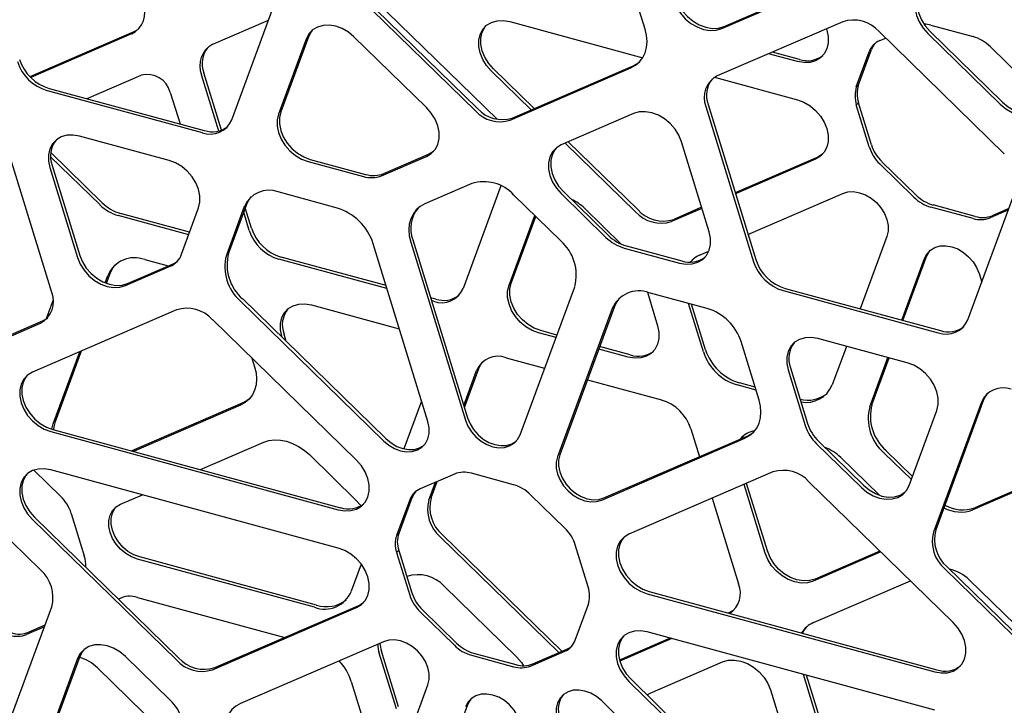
# Model space of a CAD drawing. Header units: millimetres. Extents: x -217 to 5933, y 23 to 4888.
# Tile 32 of 40: x 4001 to 4253, y 3290 to 3465. Entities that reach past the tile are written whole.
import ezdxf

# ---------------------------------------------------------------- set-up
doc = ezdxf.new("R2010")
doc.units = ezdxf.units.MM
doc.header["$LTSCALE"] = 15

msp = doc.modelspace()

# ---------------------------------------------------------------- linework, layer by layer
for p, q in [((4160.95, 3462.76), (4156.3, 3477.89)), ((4055.4, 3439.64), (4067.57, 3472.63)), ((4086.76, 3472.09), (4117.6, 3441.99)), ((4087.32, 3472.63), (4118.16, 3442.53)), ((4181.08, 3463.49), (4199.57, 3471.48)), ((4091.95, 3470.26), (4123.17, 3439.79)), ((4180.52, 3462.94), (4199.01, 3470.94)), ((4050.58, 3458.94), (4064.78, 3465.08)), ((4126.37, 3464.73), (4160.34, 3455.5)), ((4211.38, 3464.71), (4179.33, 3450.86)), ((4233.88, 3463.83), (4244.66, 3460.9)), ((4030.42, 3462.14), (4003.9, 3450.67)), ((4029.86, 3461.59), (4004.11, 3450.45)), ((4252.63, 3431.01), (4220.7, 3462.17)), ((4233.12, 3461.67), (4251.61, 3443.62)), ((4233.68, 3462.21), (4252.17, 3444.17)), ((4074.41, 3460.29), (4067.35, 3441.14)), ((4074.97, 3460.84), (4067.91, 3441.69)), ((4105.11, 3442.77), (4086.62, 3460.82)), ((4220.82, 3459.87), (4222.37, 3460.54)), ((4199.8, 3454.54), (4192.46, 3456.53)), ((4200.36, 3455.08), (4193.45, 3456.96)), ((4214.85, 3448.09), (4218.14, 3457.02)), ((4215.41, 3448.63), (4218.7, 3457.57)), ((4248.99, 3458.35), (4257.71, 3449.84)), ((4052.1, 3436.8), (4047.7, 3451.12)), ((4052.77, 3437), (4048.26, 3451.67)), ((4131.84, 3442.2), (4121.7, 3452.09)), ((4132.62, 3442.53), (4122.26, 3452.64)), ((4126.48, 3439.57), (4157.32, 3452.91)), ((4127.04, 3440.12), (4157.88, 3453.45)), ((4018.48, 3445.06), (4032.3, 3451.03)), ((4178.68, 3450.52), (4199.8, 3444.78)), ((4214.85, 3448.09), (4215.41, 3448.63)), ((4008.25, 3447.14), (4047.85, 3436.38)), ((4008.81, 3447.69), (4048.41, 3436.93)), ((4039.73, 3446.67), (4042.21, 3438.61)), ((4177.01, 3443.59), (4189.18, 3403.98)), ((4214.85, 3443.46), (4215.41, 3444)), ((4218.7, 3433.28), (4215.41, 3444)), ((4158.01, 3441.24), (4139.52, 3433.25)), ((4176.45, 3443.04), (4188.62, 3403.43)), ((4218.14, 3432.73), (4214.85, 3443.46)), ((4009.46, 3395.6), (3997.22, 3435.43)), ((4039.41, 3429.28), (4016.55, 3435.49)), ((4158.48, 3416.2), (4140.55, 3433.7)), ((4159.04, 3416.74), (4141.33, 3434.03)), ((4177.28, 3411.09), (4170.22, 3434.08)), ((4022.34, 3418.49), (4009.22, 3431.29)), ((4021.78, 3417.94), (4009.18, 3430.24)), ((4074.89, 3429.03), (4089.02, 3425.19)), ((4075.45, 3429.57), (4089.58, 3425.73)), ((4093.68, 3425.39), (4105.11, 3430.33)), ((4094.24, 3425.94), (4105.67, 3430.88)), ((4205.02, 3430.14), (4183.94, 3421.03)), ((4204.46, 3429.6), (4184.02, 3420.76)), ((4230.1, 3420.46), (4221.38, 3428.97)), ((4009, 3427.48), (4016.07, 3404.49)), ((4009.56, 3428.02), (4016.63, 3405.04)), ((4229.54, 3419.91), (4220.82, 3428.42)), ((4082.11, 3417.22), (4067.29, 3421.25)), ((4116.68, 3423.38), (4104.69, 3418.19)), ((4124.12, 3422.81), (4114.46, 3396.6)), ((4140.08, 3421.35), (4151.5, 3410.2)), ((4243.32, 3388.57), (4255.51, 3421.63)), ((4139.38, 3408.77), (4127.39, 3420.46)), ((4139.52, 3420.81), (4150.94, 3409.65)), ((4187.2, 3410.42), (4211.37, 3420.87)), ((4042.59, 3405.33), (4046.95, 3417.16)), ((4058.62, 3417.5), (4054.04, 3405.09)), ((4059.18, 3418.04), (4054.6, 3405.63)), ((4059.9, 3411.43), (4058.46, 3416.09)), ((4060.46, 3411.98), (4058.86, 3417.17)), ((4145.46, 3417.09), (4154.84, 3407.93)), ((4175.45, 3417.05), (4167.68, 3413.7)), ((4175.37, 3417.32), (4168.24, 3414.24)), ((4244.66, 3414.44), (4233.88, 3417.37)), ((4245.22, 3414.99), (4234.44, 3417.92)), ((4253.68, 3416.65), (4248.99, 3414.63)), ((4253.81, 3417.02), (4249.55, 3415.18)), ((4044.43, 3410.32), (4026.44, 3415.21)), ((4044.66, 3410.95), (4027, 3415.76)), ((4126.19, 3397.41), (4132.76, 3415.23)), ((4126.75, 3397.96), (4133.02, 3414.97)), ((4101.1, 3408.45), (4115.06, 3363.01)), ((4101.66, 3408.99), (4115.62, 3363.56)), ((4222.66, 3409.85), (4215.86, 3391.42)), ((4105.48, 3362.6), (4091.52, 3408.03)), ((4155.61, 3406.92), (4169.73, 3403.08)), ((4156.17, 3407.46), (4170.29, 3403.62)), ((4174.82, 3405.07), (4177.18, 3406.09)), ((4033.2, 3403.98), (4039.19, 3402.35)), ((4095.04, 3396.56), (4067.44, 3404.07)), ((4094.81, 3397.33), (4068, 3404.61)), ((4172.58, 3403.33), (4173.11, 3404)), ((4226.45, 3388.54), (4232.24, 3404.23)), ((4226.77, 3388.45), (4232.8, 3404.78)), ((4028.28, 3397.33), (4039.71, 3402.27)), ((4028.84, 3397.87), (4040.27, 3402.81)), ((4023.09, 3398.04), (4023.78, 3399.91)), ((4023.41, 3397.92), (4024.34, 3400.46)), ((4246.2, 3400.44), (4246.88, 3398.22)), ((4129.01, 3359.22), (4142.98, 3397.06)), ((4196.17, 3396.07), (4235.77, 3385.31)), ((4196.73, 3396.62), (4236.33, 3385.85)), ((4009.83, 3393.66), (4008.05, 3388.83)), ((4057.64, 3393.38), (4094.19, 3357.71)), ((4058.2, 3393.93), (4094.75, 3358.26)), ((4107.47, 3393.89), (4106.19, 3394.23)), ((4106.91, 3393.34), (4106.43, 3393.47)), ((4161.51, 3395.63), (4164.13, 3387.1)), ((4176.78, 3391.49), (4161.97, 3395.52)), ((4041.3, 3391.14), (4004.52, 3375.23)), ((4075.75, 3392.42), (4098.19, 3386.32)), ((4152.55, 3391.45), (4138.59, 3353.6)), ((4153.11, 3391.99), (4139.15, 3354.14)), ((4175.8, 3380.42), (4172, 3392.79)), ((4176.36, 3380.97), (4172.8, 3392.57)), ((3975.28, 3374.56), (4007.14, 3388.33)), ((4087.28, 3352.74), (4050.5, 3388.64)), ((3974.72, 3374.01), (4006.58, 3387.78)), ((4138.42, 3384.72), (4134.29, 3385.84)), ((4068.3, 3384.07), (4068.2, 3384.4)), ((4069.34, 3383.06), (4068.76, 3384.95)), ((4138.19, 3384.08), (4133.73, 3385.29)), ((4227.86, 3377.6), (4205.01, 3383.82)), ((4156.59, 3379.08), (4149.1, 3381.12)), ((4157.15, 3379.63), (4149.33, 3381.75)), ((4190.03, 3368.13), (4185.45, 3383.03)), ((4212.32, 3381.83), (4208.7, 3372)), ((4009.82, 3362.06), (4016.61, 3380.46)), ((4010.38, 3362.61), (4017.04, 3380.64)), ((4060.58, 3378.8), (4061.26, 3376.59)), ((4125.48, 3378.9), (4135.29, 3376.23)), ((4218.28, 3366.38), (4222.91, 3378.95)), ((4218.84, 3366.93), (4223.24, 3378.86)), ((4114.81, 3366.19), (4118.49, 3376.18)), ((4197.46, 3375.8), (4201.83, 3361.59)), ((4198.02, 3376.35), (4202.39, 3362.14)), ((4114.65, 3366.72), (4117.93, 3375.64)), ((4146.2, 3373.27), (4165.09, 3368.14)), ((4189.25, 3370.66), (4184.47, 3371.96)), ((4189.02, 3371.42), (4185.03, 3372.51)), ((4247.36, 3368.15), (4235.12, 3334.97)), ((4058.23, 3367.39), (4029.87, 3355.13)), ((4057.67, 3366.84), (4030.31, 3355.01)), ((4103.86, 3367.87), (4099.35, 3355.66)), ((4246.8, 3367.6), (4234.56, 3334.42)), ((4228.35, 3346.34), (4235.41, 3365.49)), ((4172.63, 3360.77), (4174.82, 3353.66)), ((4009.19, 3360.05), (4082.62, 3340.1)), ((4009.75, 3360.6), (4083.18, 3340.64)), ((4149.88, 3342.58), (4186.43, 3358.38)), ((4150.44, 3343.12), (4186.99, 3358.93)), ((4006.58, 3324.74), (3974.72, 3355.83)), ((4047.44, 3350.36), (4063.58, 3357.34)), ((4204.71, 3356.96), (4216.14, 3345.81)), ((4205.27, 3357.51), (4216.7, 3346.36)), ((4075.22, 3354.18), (4087.2, 3342.48)), ((4210.86, 3353.47), (4220.77, 3343.8)), ((4228.9, 3347.83), (4221.87, 3354.68)), ((4229.19, 3348.63), (4222.43, 3355.23)), ((4004.85, 3350.22), (4011.74, 3343.5)), ((4082.62, 3330.34), (4009.19, 3350.3)), ((4112.26, 3349.23), (4103.54, 3345.46)), ((4127.38, 3346.48), (4116.6, 3349.41)), ((4193.57, 3349.75), (4156.79, 3333.85)), ((4105.74, 3342.57), (4107.42, 3347.13)), ((4106.3, 3343.12), (4107.85, 3347.32)), ((4191.59, 3329.04), (4186.21, 3346.57)), ((4192.15, 3329.59), (4186.85, 3346.85)), ((4239.55, 3311.36), (4202.77, 3347.25)), ((4257.12, 3345.8), (4245.14, 3340.62)), ((4027.04, 3341.54), (4032.59, 3343.94)), ((4101.42, 3343.16), (4098.07, 3334.09)), ((4140.43, 3335.43), (4131.71, 3343.94)), ((4178.08, 3343.05), (4184.8, 3321.16)), ((4256.56, 3345.26), (4244.58, 3340.07)), ((4100.86, 3342.61), (4097.51, 3333.54)), ((4005.08, 3338.2), (4041.86, 3302.3)), ((4014.42, 3339.19), (4017.77, 3328.31)), ((4004.52, 3337.65), (4041.3, 3301.76)), ((4098.07, 3334.09), (4097.51, 3333.54)), ((4138.91, 3303.63), (4108.62, 3333.19)), ((4139.68, 3303.97), (4109.18, 3333.74)), ((4146.41, 3320.4), (4143.12, 3331.12)), ((4077.09, 3315.77), (4031.91, 3328.05)), ((4098.07, 3329.75), (4097.51, 3329.21)), ((4097.51, 3329.21), (4100.86, 3318.32)), ((4098.07, 3329.75), (4101.42, 3318.87)), ((4221.1, 3329.36), (4203.8, 3321.88)), ((4220.89, 3329.57), (4204.36, 3322.43)), ((4076.53, 3315.22), (4031.35, 3327.5)), ((4088.49, 3326.22), (4085.94, 3319.29)), ((4238, 3325.59), (4269.86, 3294.49)), ((4237.44, 3325.04), (4269.3, 3293.95)), ((4109.64, 3320.58), (4128.13, 3302.54)), ((4203.94, 3311.3), (4228.66, 3321.99)), ((4243.66, 3322.22), (4274.5, 3292.12)), ((4161.45, 3318.67), (4234.88, 3298.72)), ((4162.01, 3319.22), (4235.44, 3299.26)), ((4031.35, 3317.74), (4068.93, 3307.53)), ((4051.06, 3299.8), (4087.84, 3315.71)), ((4143.11, 3306.84), (4146.41, 3315.77)), ((3997.22, 3282.18), (4009.46, 3315.36)), ((4050.5, 3299.26), (4087.28, 3315.16)), ((4103.54, 3314.01), (4112.26, 3305.51)), ((4104.1, 3314.56), (4112.82, 3306.05)), ((4182.48, 3313.9), (4182.14, 3313.75)), ((4007.71, 3310.62), (4003.58, 3308.83)), ((4007.58, 3310.26), (4003.02, 3308.29)), ((4234.88, 3288.96), (4161.45, 3308.91)), ((4094.19, 3306.43), (4057.64, 3290.63)), ((4167.29, 3307.33), (4154.38, 3301.75)), ((4167.72, 3307.21), (4154.46, 3301.48)), ((4097.43, 3289.26), (4093.07, 3303.47)), ((4097.99, 3289.81), (4093.63, 3304.02)), ((4116.6, 3302.96), (4127.38, 3300.03)), ((4117.16, 3303.51), (4127.94, 3300.58)), ((4131.71, 3300.22), (4140.43, 3303.99)), ((4132.27, 3300.76), (4140.99, 3304.53)), ((4016.07, 3302.12), (4009, 3282.97)), ((4016.63, 3302.67), (4009.56, 3283.52)), ((4039.71, 3291.5), (4028.28, 3302.65)), ((4162.24, 3293.27), (4180.73, 3301.26)), ((4021.12, 3299.76), (4046.13, 3275.35)), ((4204.95, 3286.32), (4201.34, 3298.07)), ((4205.51, 3286.87), (4202.13, 3297.86)), ((4085.94, 3296.28), (4090.52, 3281.38)), ((4091.52, 3257.57), (4105.48, 3295.41)), ((4156.79, 3296.27), (4193.57, 3260.38)), ((4157.35, 3296.82), (4194.13, 3260.92)), ((4161.43, 3292.83), (4162.24, 3293.27)), ((4192.94, 3294.1), (4197.31, 3279.89)), ((4115.62, 3290.34), (4101.66, 3252.49)), ((4186.43, 3255.63), (4149.88, 3291.3))]:
    msp.add_line(p, q)
at = {"flags": 128}
for points in [[(4233.12, 3474.11), (4231.89, 3473.37), (4230.91, 3472.33), (4230.24, 3471.05), (4229.89, 3469.57), (4229.89, 3467.96), (4230.24, 3466.3), (4230.91, 3464.64), (4231.89, 3463.08), (4233.12, 3461.67)], [(4231.81, 3473.3), (4231.47, 3472.88), (4230.8, 3471.6), (4230.45, 3470.12), (4230.45, 3468.51), (4230.8, 3466.84), (4231.47, 3465.19), (4232.45, 3463.63), (4233.68, 3462.21)], [(4168.31, 3470.11), (4168.99, 3468.45), (4169.96, 3466.89), (4171.19, 3465.48), (4172.63, 3464.28), (4174.21, 3463.36), (4175.86, 3462.74), (4177.51, 3462.46), (4179.09, 3462.53), (4180.52, 3462.94)], [(4168.87, 3470.65), (4169.55, 3469), (4170.52, 3467.43), (4171.75, 3466.02), (4173.19, 3464.83), (4174.77, 3463.9), (4176.42, 3463.29), (4178.07, 3463.01), (4179.65, 3463.07), (4181.08, 3463.49)], [(4086.62, 3460.82), (4085.18, 3462.01), (4083.61, 3462.94), (4081.96, 3463.56), (4080.31, 3463.84), (4078.73, 3463.77), (4077.29, 3463.35), (4076.06, 3462.61), (4075.09, 3461.58), (4074.41, 3460.29)], [(4121.7, 3452.09), (4120.47, 3453.5), (4119.5, 3455.07), (4118.82, 3456.72), (4118.48, 3458.38), (4118.48, 3459.99), (4118.82, 3461.47), (4119.5, 3462.76), (4120.47, 3463.79), (4121.7, 3464.53), (4123.14, 3464.95), (4124.72, 3465.01), (4126.37, 3464.73)], [(4122.26, 3452.64), (4121.03, 3454.05), (4120.06, 3455.61), (4119.38, 3457.27), (4119.04, 3458.93), (4119.04, 3460.54), (4119.38, 3462.02), (4120.06, 3463.3), (4120.39, 3463.73)], [(4031.73, 3462.94), (4031.37, 3462.66), (4030.42, 3462.14)], [(4075.98, 3462.55), (4075.65, 3462.13), (4074.97, 3460.84)], [(4157.32, 3452.91), (4158.51, 3453.57), (4159.53, 3454.45), (4160.35, 3455.53), (4160.95, 3456.77), (4161.32, 3458.15), (4161.44, 3459.63), (4161.32, 3461.18), (4160.95, 3462.76)], [(4207.23, 3462.92), (4207.34, 3462.55), (4207.69, 3460.89), (4207.69, 3459.28), (4207.34, 3457.8), (4206.67, 3456.51), (4205.7, 3455.48), (4204.46, 3454.74), (4203.03, 3454.32), (4201.45, 3454.26), (4199.8, 3454.54)], [(4157.88, 3453.45), (4159.07, 3454.12), (4159.61, 3454.54)], [(4199.8, 3444.78), (4201.45, 3444.16), (4203.03, 3443.24), (4204.46, 3442.04), (4205.7, 3440.63), (4206.67, 3439.06), (4207.34, 3437.41), (4207.69, 3435.75), (4207.69, 3434.14), (4207.34, 3432.66), (4206.67, 3431.37), (4205.7, 3430.34), (4204.46, 3429.6)], [(4251.61, 3443.62), (4253.05, 3442.43), (4254.62, 3441.5), (4256.27, 3440.89), (4257.92, 3440.61), (4259.5, 3440.67), (4260.94, 3441.09), (4262.17, 3441.83), (4263.15, 3442.86), (4263.82, 3444.15)], [(4252.17, 3444.17), (4253.61, 3442.97), (4255.18, 3442.05), (4256.83, 3441.43), (4258.48, 3441.15), (4260.06, 3441.22), (4261.5, 3441.63), (4262.73, 3442.37), (4262.81, 3442.44)], [(4067.35, 3441.14), (4067, 3439.67), (4067, 3438.06), (4067.35, 3436.39), (4068.02, 3434.74), (4069, 3433.17), (4070.23, 3431.76), (4071.67, 3430.57), (4073.24, 3429.64), (4074.89, 3429.03)], [(4067.91, 3441.69), (4067.56, 3440.21), (4067.56, 3438.6), (4067.91, 3436.94), (4068.58, 3435.29), (4069.56, 3433.72), (4070.79, 3432.31), (4072.23, 3431.12), (4073.8, 3430.19), (4075.45, 3429.57)], [(4105.11, 3430.33), (4106.34, 3431.07), (4107.32, 3432.11), (4107.99, 3433.39), (4108.34, 3434.87), (4108.34, 3436.48), (4107.99, 3438.15), (4107.32, 3439.8), (4106.34, 3441.36), (4105.11, 3442.77)], [(4170.22, 3434.08), (4169.54, 3435.73), (4168.57, 3437.3), (4167.34, 3438.71), (4165.9, 3439.9), (4164.32, 3440.83), (4162.67, 3441.44), (4161.02, 3441.72), (4159.44, 3441.66), (4158.01, 3441.24)], [(4016.55, 3435.49), (4014.9, 3435.77), (4013.32, 3435.7), (4011.89, 3435.29), (4010.65, 3434.55), (4009.68, 3433.52), (4009, 3432.23), (4008.66, 3430.75), (4008.66, 3429.14), (4009, 3427.48)], [(4105.67, 3430.88), (4106.9, 3431.62), (4106.98, 3431.68)], [(4139.52, 3433.25), (4138.28, 3432.51), (4137.31, 3431.47), (4136.63, 3430.19), (4136.29, 3428.71), (4136.29, 3427.1), (4136.63, 3425.43), (4137.31, 3423.78), (4138.28, 3422.22), (4139.52, 3420.81)], [(4138.2, 3432.44), (4137.87, 3432.02), (4137.19, 3430.73), (4136.85, 3429.25), (4136.85, 3427.65), (4137.19, 3425.98), (4137.87, 3424.33), (4138.84, 3422.76), (4140.08, 3421.35)], [(4046.95, 3417.16), (4047.3, 3418.64), (4047.3, 3420.25), (4046.95, 3421.92), (4046.28, 3423.57), (4045.3, 3425.13), (4044.07, 3426.54), (4042.63, 3427.74), (4041.06, 3428.66), (4039.41, 3429.28)], [(4206.33, 3430.95), (4206.26, 3430.89), (4205.02, 3430.14)], [(4211.37, 3420.87), (4212.7, 3421.25), (4214.16, 3421.32), (4215.68, 3421.06), (4217.21, 3420.49), (4218.67, 3419.63), (4220, 3418.53), (4221.14, 3417.22), (4222.04, 3415.77), (4222.66, 3414.25), (4222.98, 3412.71), (4222.98, 3411.22), (4222.66, 3409.85)], [(4060.38, 3420.05), (4059.73, 3419.18), (4059.18, 3418.04)], [(4104.69, 3418.19), (4103.51, 3417.54), (4102.5, 3416.67), (4101.69, 3415.6), (4101.1, 3414.38), (4100.73, 3413.01), (4100.61, 3411.54), (4100.73, 3410.01), (4101.1, 3408.45)], [(4169.73, 3403.08), (4171.38, 3402.8), (4172.96, 3402.86), (4174.4, 3403.28), (4175.63, 3404.02), (4176.61, 3405.05), (4177.28, 3406.34), (4177.63, 3407.82), (4177.63, 3409.43), (4177.28, 3411.09)], [(4232.24, 3404.23), (4232.86, 3405.42), (4233.76, 3406.38), (4234.9, 3407.06), (4236.23, 3407.45), (4237.69, 3407.51), (4239.22, 3407.25), (4240.74, 3406.68), (4242.2, 3405.82), (4243.53, 3404.72), (4244.67, 3403.42), (4245.57, 3401.97), (4246.2, 3400.44)], [(4232.8, 3404.78), (4233.42, 3405.97), (4233.71, 3406.34)], [(4016.07, 3404.49), (4016.74, 3402.84), (4017.72, 3401.27), (4018.95, 3399.86), (4020.39, 3398.67), (4021.96, 3397.74), (4023.61, 3397.12), (4025.26, 3396.84), (4026.84, 3396.91), (4028.28, 3397.33)], [(4016.63, 3405.04), (4017.3, 3403.38), (4018.28, 3401.82), (4019.51, 3400.41), (4020.95, 3399.21), (4022.52, 3398.29), (4024.17, 3397.67), (4025.82, 3397.39), (4027.4, 3397.46), (4028.84, 3397.87)], [(4024.34, 3400.46), (4024.94, 3401.69), (4025.67, 3402.66)], [(4133.73, 3385.29), (4132.08, 3385.91), (4130.5, 3386.84), (4129.07, 3388.03), (4127.84, 3389.44), (4126.86, 3391.01), (4126.19, 3392.66), (4125.84, 3394.33), (4125.84, 3395.93), (4126.19, 3397.41)], [(4134.29, 3385.84), (4132.64, 3386.46), (4131.06, 3387.38), (4129.63, 3388.58), (4128.4, 3389.99), (4127.42, 3391.55), (4126.75, 3393.21), (4126.4, 3394.87), (4126.4, 3396.48), (4126.75, 3397.96)], [(4154.44, 3394.2), (4153.71, 3393.22), (4153.11, 3391.99)], [(4068.2, 3384.4), (4067.86, 3386.07), (4067.86, 3387.67), (4068.2, 3389.15), (4068.88, 3390.44), (4069.85, 3391.47), (4071.08, 3392.21), (4072.52, 3392.63), (4074.1, 3392.7), (4075.75, 3392.42)], [(4007.14, 3388.33), (4008.08, 3388.86), (4008.45, 3389.14)], [(4164.13, 3387.1), (4164.48, 3385.43), (4164.48, 3383.82), (4164.13, 3382.35), (4163.46, 3381.06), (4162.48, 3380.02), (4161.25, 3379.28), (4159.82, 3378.87), (4158.24, 3378.8), (4156.59, 3379.08)], [(4205.01, 3383.82), (4203.36, 3384.1), (4201.78, 3384.03), (4200.34, 3383.61), (4199.11, 3382.87), (4198.14, 3381.84), (4197.46, 3380.55), (4197.12, 3379.07), (4197.12, 3377.47), (4197.46, 3375.8)], [(4061.26, 3376.59), (4061.62, 3375.03), (4061.75, 3373.5), (4061.62, 3372.03), (4061.26, 3370.66), (4060.67, 3369.43), (4059.86, 3368.37), (4058.85, 3367.5), (4057.67, 3366.84)], [(4118.49, 3376.18), (4118.97, 3377.17), (4119.5, 3377.89)], [(4235.41, 3365.49), (4235.76, 3366.96), (4235.76, 3368.57), (4235.41, 3370.24), (4234.74, 3371.89), (4233.76, 3373.46), (4232.53, 3374.87), (4231.09, 3376.06), (4229.51, 3376.99), (4227.86, 3377.6)], [(4004.52, 3375.23), (4003.29, 3374.49), (4002.32, 3373.46), (4001.64, 3372.17), (4001.3, 3370.69), (4001.3, 3369.09), (4001.64, 3367.42), (4002.32, 3365.77), (4003.29, 3364.2), (4004.52, 3362.79), (4005.96, 3361.6), (4007.54, 3360.67), (4009.19, 3360.05)], [(4003.21, 3374.43), (4002.88, 3374), (4002.2, 3372.72), (4001.86, 3371.24), (4001.86, 3369.63), (4002.2, 3367.97), (4002.88, 3366.31), (4003.85, 3364.75), (4005.08, 3363.34), (4006.52, 3362.14), (4008.1, 3361.22), (4009.75, 3360.6)], [(4059.94, 3368.46), (4059.41, 3368.05), (4058.23, 3367.39)], [(4248.37, 3369.86), (4247.83, 3369.13), (4247.36, 3368.15)], [(4186.43, 3358.38), (4187.61, 3359.04), (4188.62, 3359.91), (4189.43, 3360.97), (4190.03, 3362.2), (4190.39, 3363.57), (4190.51, 3365.03), (4190.39, 3366.57), (4190.03, 3368.13)], [(4115.62, 3363.56), (4116.24, 3362.03), (4117.14, 3360.58), (4118.28, 3359.28), (4119.61, 3358.17), (4121.07, 3357.32), (4122.6, 3356.75), (4124.12, 3356.49), (4125.58, 3356.55), (4126.91, 3356.93), (4128.05, 3357.62), (4128.1, 3357.66)], [(4009.5, 3360.67), (4009.51, 3360.69), (4009.82, 3362.06)], [(4010.03, 3360.53), (4010.07, 3361.24), (4010.38, 3362.61)], [(4094.19, 3357.71), (4095.52, 3356.61), (4096.98, 3355.75), (4098.5, 3355.18), (4100.03, 3354.93), (4101.49, 3354.99), (4102.81, 3355.37), (4103.95, 3356.06), (4104.86, 3357.01), (4105.48, 3358.2), (4105.8, 3359.57), (4105.8, 3361.06), (4105.48, 3362.6)], [(4115.06, 3363.01), (4115.68, 3361.48), (4116.58, 3360.03), (4117.72, 3358.73), (4119.05, 3357.63), (4120.51, 3356.77), (4122.04, 3356.2), (4123.56, 3355.94), (4125.02, 3356), (4126.35, 3356.39), (4127.49, 3357.07), (4128.39, 3358.03), (4129.01, 3359.22)], [(4094.75, 3358.26), (4096.08, 3357.16), (4097.54, 3356.3), (4099.06, 3355.73), (4100.59, 3355.47), (4102.05, 3355.53), (4103.37, 3355.92), (4104.51, 3356.6), (4104.57, 3356.64)], [(4185.56, 3358.31), (4185.76, 3358.62), (4186.1, 3359.04)], [(4186.99, 3358.93), (4188.17, 3359.58), (4188.7, 3360)], [(4063.58, 3357.34), (4064.91, 3357.77), (4066.34, 3357.95), (4067.85, 3357.89), (4069.4, 3357.59), (4070.95, 3357.05), (4072.46, 3356.29), (4073.9, 3355.32), (4075.22, 3354.18)], [(4138.59, 3353.6), (4138.27, 3352.23), (4138.27, 3350.74), (4138.59, 3349.2), (4139.22, 3347.68), (4140.12, 3346.23), (4141.26, 3344.92), (4142.59, 3343.82), (4144.04, 3342.96), (4145.57, 3342.39), (4147.1, 3342.13), (4148.56, 3342.2), (4149.88, 3342.58)], [(4139.15, 3354.14), (4138.83, 3352.78), (4138.83, 3351.29), (4139.15, 3349.75), (4139.78, 3348.22), (4140.68, 3346.77), (4141.82, 3345.47), (4143.15, 3344.36), (4144.6, 3343.51), (4146.13, 3342.94), (4147.66, 3342.68), (4149.12, 3342.74), (4150.44, 3343.12)], [(4009.19, 3350.3), (4007.54, 3350.58), (4005.96, 3350.51), (4004.52, 3350.09), (4003.29, 3349.35), (4002.32, 3348.32), (4001.64, 3347.03), (4001.3, 3345.55), (4001.3, 3343.95), (4001.64, 3342.28), (4002.32, 3340.63), (4003.29, 3339.06), (4004.52, 3337.65)], [(4082.62, 3340.1), (4084.27, 3339.82), (4085.85, 3339.89), (4087.28, 3340.3), (4088.51, 3341.04), (4089.49, 3342.08), (4090.16, 3343.36), (4090.51, 3344.84), (4090.51, 3346.45), (4090.16, 3348.11), (4089.49, 3349.77), (4088.51, 3351.33), (4087.28, 3352.74)], [(4003.21, 3349.29), (4002.88, 3348.86), (4002.2, 3347.58), (4001.86, 3346.1), (4001.86, 3344.49), (4002.2, 3342.83), (4002.88, 3341.17), (4003.85, 3339.61), (4005.08, 3338.2)], [(4216.14, 3345.81), (4217.57, 3344.62), (4219.15, 3343.69), (4220.8, 3343.07), (4222.45, 3342.79), (4224.03, 3342.86), (4225.47, 3343.28), (4226.7, 3344.02), (4227.67, 3345.05), (4228.35, 3346.34)], [(4216.7, 3346.36), (4218.13, 3345.16), (4219.71, 3344.24), (4221.36, 3343.62), (4223.01, 3343.34), (4224.59, 3343.41), (4226.03, 3343.82), (4227.26, 3344.56), (4227.34, 3344.63)], [(4031.35, 3327.5), (4029.82, 3328.07), (4028.36, 3328.93), (4027.04, 3330.03), (4025.9, 3331.33), (4024.99, 3332.78), (4024.37, 3334.31), (4024.05, 3335.85), (4024.05, 3337.34), (4024.37, 3338.71), (4024.99, 3339.89), (4025.9, 3340.85), (4027.04, 3341.54)], [(4031.91, 3328.05), (4030.38, 3328.62), (4028.92, 3329.47), (4027.6, 3330.58), (4026.46, 3331.88), (4025.55, 3333.33), (4024.93, 3334.86), (4024.61, 3336.4), (4024.61, 3337.88), (4024.93, 3339.25), (4025.55, 3340.44), (4025.84, 3340.81)], [(4087.2, 3342.48), (4088.29, 3341.28), (4088.41, 3341.13)], [(4156.79, 3333.85), (4155.56, 3333.11), (4154.58, 3332.08), (4153.91, 3330.79), (4153.56, 3329.31), (4153.56, 3327.7), (4153.91, 3326.04), (4154.58, 3324.38), (4155.56, 3322.82), (4156.79, 3321.41), (4158.23, 3320.21), (4159.8, 3319.29), (4161.45, 3318.67)], [(4155.48, 3333.05), (4155.14, 3332.62), (4154.47, 3331.34), (4154.12, 3329.86), (4154.12, 3328.25), (4154.47, 3326.58), (4155.14, 3324.93), (4156.12, 3323.37), (4157.35, 3321.96), (4158.79, 3320.76), (4160.36, 3319.84), (4162.01, 3319.22)], [(4087.28, 3315.16), (4088.51, 3315.9), (4089.49, 3316.94), (4090.16, 3318.22), (4090.51, 3319.7), (4090.51, 3321.31), (4090.16, 3322.97), (4089.49, 3324.63), (4088.51, 3326.19), (4087.28, 3327.6), (4085.85, 3328.8), (4084.27, 3329.72), (4082.62, 3330.34)], [(4203.8, 3321.88), (4202.36, 3321.47), (4200.79, 3321.4), (4199.14, 3321.68), (4197.49, 3322.3), (4195.91, 3323.22), (4194.47, 3324.42), (4193.24, 3325.83), (4192.27, 3327.39), (4191.59, 3329.04)], [(4204.36, 3322.43), (4202.92, 3322.01), (4201.35, 3321.95), (4199.7, 3322.23), (4198.05, 3322.84), (4196.47, 3323.77), (4195.03, 3324.96), (4193.8, 3326.37), (4192.83, 3327.94), (4192.15, 3329.59)], [(4087.84, 3315.71), (4089.07, 3316.45), (4089.15, 3316.51)], [(4183.79, 3314.7), (4183.43, 3314.42), (4182.48, 3313.9)], [(4234.88, 3298.72), (4236.53, 3298.44), (4238.11, 3298.5), (4239.55, 3298.92), (4240.78, 3299.66), (4241.76, 3300.69), (4242.43, 3301.98), (4242.78, 3303.46), (4242.78, 3305.06), (4242.43, 3306.73), (4241.76, 3308.38), (4240.78, 3309.95), (4239.55, 3311.36)], [(4161.45, 3308.91), (4159.8, 3309.19), (4158.23, 3309.13), (4156.79, 3308.71), (4155.56, 3307.97), (4154.58, 3306.94), (4153.91, 3305.65), (4153.56, 3304.17), (4153.56, 3302.56), (4153.91, 3300.9), (4154.58, 3299.25), (4155.56, 3297.68), (4156.79, 3296.27)], [(4155.48, 3307.91), (4155.14, 3307.48), (4154.47, 3306.2), (4154.12, 3304.72), (4154.12, 3303.11), (4154.47, 3301.44), (4155.14, 3299.79), (4156.12, 3298.23), (4157.35, 3296.82)], [(4201.12, 3308.59), (4201.46, 3309.22), (4202.2, 3310.21)], [(4028.28, 3302.65), (4026.84, 3303.84), (4025.26, 3304.77), (4023.61, 3305.38), (4021.96, 3305.66), (4020.39, 3305.6), (4018.95, 3305.18), (4017.72, 3304.44), (4016.74, 3303.41), (4016.07, 3302.12)], [(4105.48, 3295.41), (4105.8, 3296.78), (4105.8, 3298.27), (4105.48, 3299.81), (4104.86, 3301.34), (4103.95, 3302.78), (4102.81, 3304.09), (4101.49, 3305.19), (4100.03, 3306.05), (4098.5, 3306.62), (4096.98, 3306.88), (4095.52, 3306.82), (4094.19, 3306.43)], [(4017.64, 3304.38), (4017.3, 3303.95), (4016.63, 3302.67)], [(4128.13, 3302.54), (4129.37, 3301.13), (4129.93, 3300.3)], [(4180.73, 3301.26), (4182.17, 3301.68), (4183.74, 3301.74), (4185.39, 3301.46), (4187.04, 3300.85), (4188.62, 3299.92), (4190.06, 3298.73), (4191.29, 3297.32), (4192.27, 3295.75), (4192.94, 3294.1)], [(4129.01, 3286), (4128.39, 3287.53), (4127.49, 3288.98), (4126.35, 3290.28), (4125.02, 3291.39), (4123.56, 3292.24), (4122.04, 3292.81), (4120.51, 3293.07), (4119.05, 3293.01), (4117.72, 3292.63), (4116.58, 3291.94), (4115.68, 3290.98), (4115.06, 3289.79)], [(4149.88, 3291.3), (4148.56, 3292.4), (4147.1, 3293.26), (4145.57, 3293.83), (4144.04, 3294.09), (4142.59, 3294.02), (4141.26, 3293.64), (4140.12, 3292.96), (4139.22, 3292), (4138.59, 3290.81), (4138.27, 3289.44), (4138.27, 3287.96), (4138.59, 3286.41)], [(4057.64, 3290.63), (4056.46, 3289.97), (4055.45, 3289.1), (4054.64, 3288.04), (4054.04, 3286.81), (4053.68, 3285.45), (4053.56, 3283.98), (4053.68, 3282.45), (4054.04, 3280.88)], [(4116.53, 3291.9), (4116.24, 3291.53), (4115.62, 3290.34)]]:
    msp.add_lwpolyline(points, dxfattribs=at)
for centre, radius, start, end in [((4027.11, 3467.04), 6.11, 296.8013, 22.7049), ((4214.08, 3456.24), 8.89, 41.8611, 107.7298), ((4231.84, 3456.46), 7.64, 74.5221, 87.9279), ((4053.34, 3453.48), 6.11, 116.8013, 202.7049), ((4222.75, 3455.37), 4.9, 113.1957, 160.256), ((4223.42, 3455.85), 5.03, 139.1407, 160.017), ((4241.88, 3451.19), 10.1, 45.1867, 74.0196), ((4054.53, 3454), 6.69, 141.8296, 200.4), ((4011.43, 3457.96), 11.27, 197.817, 253.5786), ((4011.99, 3458.5), 11.27, 197.817, 253.5786), ((4202.4, 3461.21), 6.46, 251.5868, 307.5453), ((4033.83, 3445.13), 6.1, 14.6593, 104.5415), ((4182.09, 3445.4), 6.11, 116.8013, 202.7049), ((4183.28, 3445.92), 6.69, 141.8296, 200.4), ((4223.7, 3446.32), 8.61, 164.4019, 195.5981), ((4223.14, 3445.77), 8.61, 164.4019, 195.5981), ((4123.9, 3447.63), 8.46, 221.8611, 287.7298), ((4124.46, 3448.18), 8.46, 221.8611, 287.7298), ((4049.93, 3441.93), 5.93, 249.4895, 337.2757), ((4050.45, 3443.08), 6.48, 251.687, 307.4451), ((4015.8, 3430.36), 6.66, 141.7188, 200.5109), ((4227.99, 3435.88), 10.34, 197.7176, 226.1012), ((4228.55, 3436.43), 10.34, 197.7176, 226.1012), ((4091.06, 3431.97), 7.08, 253.2222, 291.717), ((4091.62, 3432.51), 7.08, 253.2222, 291.717), ((4119.79, 3413.65), 10.21, 41.8611, 107.7298), ((4064.91, 3414.87), 6.81, 69.4895, 157.2757), ((4029.99, 3426.19), 10.86, 225.1815, 254.0194), ((4137.63, 3409.15), 11.15, 45.3829, 66.211), ((4236.66, 3427.08), 10.1, 225.2057, 254.0203), ((4237.22, 3427.62), 10.1, 225.2057, 254.0203), ((4029.43, 3425.65), 10.86, 225.1815, 254.0194), ((4078.13, 3403.73), 14.06, 17.817, 73.5786), ((4109.45, 3411.9), 8.32, 141.0577, 200.4392), ((4165.01, 3422.05), 8.77, 221.8611, 287.7298), ((4165.57, 3422.59), 8.77, 221.8611, 287.7298), ((4246.56, 3420.75), 6.58, 253.2212, 291.7299), ((4247.12, 3421.29), 6.58, 253.2212, 291.7299), ((4070.63, 3414.88), 11.27, 197.817, 253.5786), ((4071.19, 3415.43), 11.27, 197.817, 253.5786), ((4131.82, 3400.04), 11.55, 345.0744, 49.0852), ((4158.6, 3417.35), 10.86, 225.1815, 254.0194), ((4159.16, 3417.9), 10.86, 225.1815, 254.0194), ((4030.61, 3397.05), 7.4, 69.4895, 157.2757), ((4037.63, 3407.11), 5.27, 293.2111, 340.2438), ((4038.16, 3407.71), 5.33, 293.2518, 309.8664), ((4065.2, 3402.11), 11.55, 165.0744, 229.0852), ((4065.76, 3402.66), 11.55, 165.0744, 229.0852), ((4172.35, 3409.64), 6.36, 251.1241, 308.008), ((4177.38, 3399.06), 6.53, 113.1034, 139.2346), ((4199.35, 3406.88), 11.27, 197.817, 253.5786), ((4199.91, 3407.43), 11.27, 197.817, 253.5786), ((4108.99, 3398.89), 5.93, 249.4895, 337.2757), ((4159.37, 3388.59), 7.4, 69.4895, 157.2757), ((4003.82, 3393.24), 6.11, 296.8013, 22.7049), ((4109.51, 3400.04), 6.48, 251.687, 307.4451), ((4043.97, 3382.78), 8.77, 41.8611, 107.7298), ((4074.88, 3387.3), 6.56, 141.209, 201.0206), ((4173.12, 3379.06), 12.95, 17.817, 73.5786), ((4237.85, 3390.86), 5.93, 249.4895, 337.2757), ((4238.37, 3392), 6.48, 251.687, 307.4451), ((4188.69, 3384.93), 12.95, 197.817, 253.5786), ((4204.26, 3378.68), 6.66, 141.7188, 200.5109), ((4123.4, 3373.35), 5.93, 69.4895, 157.2757), ((4159.19, 3385.76), 6.46, 251.5868, 307.5453), ((4188.13, 3384.39), 12.95, 197.817, 253.5786), ((4202.05, 3374.69), 7.17, 259.1003, 337.9891), ((4252.27, 3365.31), 5.93, 69.4895, 157.2757), ((4202.45, 3376.01), 7.93, 255.6853, 308.4468), ((4161.9, 3357.32), 11.27, 17.817, 73.5786), ((4229.44, 3363.41), 11.55, 165.0744, 229.0852), ((4230, 3363.96), 11.55, 165.0744, 229.0852), ((4212.43, 3364.98), 11.13, 197.7311, 226.095), ((4212.99, 3365.53), 11.13, 197.7311, 226.095), ((4189.66, 3354.78), 5.54, 97.4276, 141.9699), ((4203.13, 3345.66), 10.99, 45.2736, 70.5421), ((4114.7, 3343.11), 6.59, 73.2228, 111.709), ((4196.24, 3341.4), 8.77, 41.8611, 107.7298), ((4124.6, 3336.78), 10.1, 45.2057, 74.0203), ((4004.57, 3336.04), 10.35, 17.7275, 46.1042), ((4105.47, 3340.95), 4.9, 113.1956, 160.2499), ((4106.14, 3341.44), 5.02, 139.1428, 160.0111), ((4115.24, 3340.73), 9.26, 165.0744, 229.0852), ((4085.24, 3346.67), 6.36, 251.1241, 308.008), ((4114.68, 3340.19), 9.26, 165.0744, 229.0852), ((4241.48, 3348.52), 9, 241.577, 290.1057), ((4242.03, 3349.15), 9.08, 239.734, 289.9962), ((4103.11, 3331.37), 6, 158.8406, 201.1594), ((4103.67, 3331.92), 6, 158.8406, 201.1594), ((4133.26, 3327.97), 10.35, 17.7237, 46.1044), ((4243.5, 3332.04), 9.26, 165.0744, 229.0852), ((4244.06, 3332.58), 9.26, 165.0744, 229.0852), ((4011.56, 3326.04), 6.6, 354.9398, 20.0793), ((4000.51, 3317.74), 9.26, 345.0744, 49.0852), ((4103.06, 3314.72), 8.81, 41.6781, 109.3826), ((4236.5, 3315.08), 10.1, 44.921, 77.7428), ((4138.12, 3318.08), 8.61, 344.4019, 15.5981), ((4179.08, 3318.8), 6.19, 303.6657, 22.4294), ((4029.46, 3311.8), 6.24, 72.3797, 118.2632), ((4079.12, 3322.15), 7.4, 249.4895, 337.2757), ((4110.71, 3321.47), 10.35, 197.7215, 226.1011), ((4111.27, 3322.02), 10.35, 197.7215, 226.1011), ((4079.62, 3323.42), 8.06, 251.6497, 308.2277), ((4206.52, 3305.23), 6.59, 113.1009, 148.7322), ((4000.58, 3314.4), 6.58, 253.2212, 291.7299), ((4001.14, 3314.95), 6.58, 253.2212, 291.7299), ((4101.2, 3306.02), 8.52, 181.584, 197.3912), ((4101.85, 3306.58), 8.61, 183.6922, 197.3469), ((4119.38, 3312.67), 10.1, 225.173, 254.019), ((4119.94, 3313.21), 10.1, 225.173, 254.019), ((4138.5, 3308.49), 4.9, 293.2018, 340.2654), ((4139.03, 3309.09), 4.96, 293.2442, 309.5417), ((4014.17, 3292.84), 9.81, 44.8624, 76.137), ((4047.83, 3307.61), 8.77, 221.8611, 287.7298), ((4048.39, 3308.16), 8.77, 221.8611, 287.7298), ((4072.79, 3292.08), 13.8, 17.692, 43.2162), ((4129.84, 3306.88), 6.59, 253.2251, 291.6804), ((4129.28, 3306.34), 6.59, 253.2251, 291.6804), ((4237.5, 3305.28), 6.36, 251.1241, 308.008), ((4144.93, 3289.12), 6.17, 142.0352, 200.4943), ((4031.99, 3283.48), 11.13, 17.7311, 46.095)]:
    msp.add_arc(centre, radius, start, end)

doc.saveas('drawing.dxf')
